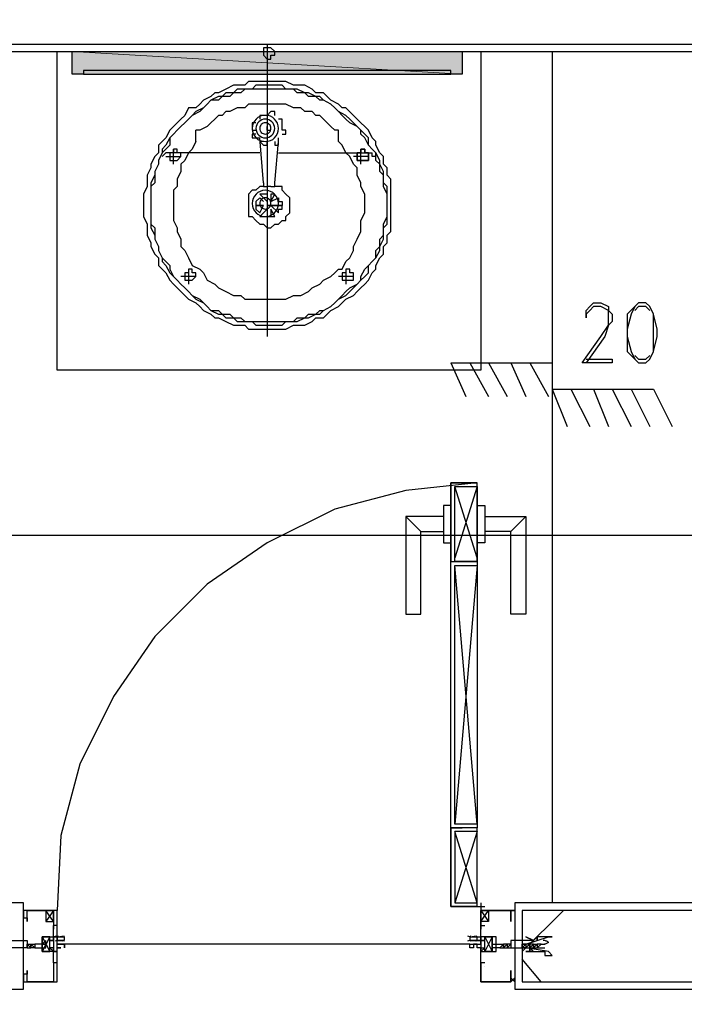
# Model space of a CAD drawing. Header units: millimetres. Extents: x 0 to 420, y 0 to 297.
# Tile 37 of 79: x 176.57 to 184.07, y 144.06 to 155.17. Entities that reach past the tile are written whole.
import ezdxf

# ---------------------------------------------------------------- set-up
doc = ezdxf.new("R2010")
doc.units = ezdxf.units.MM
doc.layers.add('FILL_FFFFFF', color=7, linetype='Continuous', true_color=0xffffff)
doc.layers.add('LINE_FFFFFF', color=7, linetype='Continuous', true_color=0xffffff)
doc.layers.add('LINE_000000', color=7, linetype='Continuous')

msp = doc.modelspace()

# ---------------------------------------------------------------- hatches: boundary and pattern name
at = {"layer": 'FILL_FFFFFF'}
h = msp.add_hatch(color=7, dxfattribs=at)
h.dxf.hatch_style = 1
h.paths.add_polyline_path([(177.165, 154.559), (181.568, 154.559), (177.165, 154.813), (177.165, 154.559)])
h = msp.add_hatch(color=7, dxfattribs=at)
h.dxf.hatch_style = 1
h.paths.add_polyline_path([(181.568, 154.559), (177.165, 154.813), (181.568, 154.813), (181.568, 154.559)])

# ---------------------------------------------------------------- linework, layer by layer
at = {"layer": 'LINE_000000', "lineweight": 25}
for p, q in [((179.366, 154.898), (179.366, 151.596)), ((179.451, 154.813), (179.451, 154.813)), ((182.584, 154.813), (182.584, 145.203)), ((179.324, 154.093), (179.324, 154.093)), ((179.451, 154.093), (179.451, 154.093)), ((179.239, 154.009), (179.239, 154.009)), ((179.366, 153.924), (179.366, 153.966)), ((178.562, 153.797), (178.562, 153.924)), ((179.239, 153.882), (179.239, 153.882)), ((179.324, 153.331), (179.282, 153.839)), ((179.366, 153.924), (179.409, 153.924)), ((179.536, 153.882), (179.536, 153.882)), ((180.171, 153.797), (180.171, 153.924)), ((178.308, 153.543), (178.308, 153.712)), ((179.451, 153.331), (179.493, 153.797)), ((179.451, 153.797), (179.451, 153.797)), ((180.425, 153.543), (180.425, 153.712)), ((178.223, 153.67), (178.181, 153.628)), ((178.223, 153.67), (178.223, 153.67)), ((179.282, 153.67), (178.223, 153.67)), ((178.223, 153.628), (178.393, 153.628)), ((179.493, 153.67), (180.552, 153.67)), ((180.509, 153.628), (180.34, 153.628)), ((180.594, 153.628), (180.594, 153.628)), ((179.409, 153.289), (179.366, 153.289)), ((179.409, 153.289), (179.409, 153.289)), ((179.324, 153.12), (179.282, 153.162)), ((179.282, 153.162), (179.282, 153.162)), ((179.366, 153.204), (179.366, 153.204)), ((179.366, 153.204), (179.366, 153.12)), ((179.451, 153.204), (179.409, 153.204)), ((179.409, 153.12), (179.451, 153.204)), ((179.451, 153.204), (179.451, 153.204)), ((179.282, 152.993), (179.324, 153.077)), ((179.493, 152.993), (179.409, 153.077)), ((179.409, 153.035), (179.409, 152.95)), ((179.451, 152.95), (179.409, 153.035)), ((179.493, 152.993), (179.493, 152.993)), ((178.477, 152.358), (178.477, 152.188)), ((178.562, 152.273), (178.562, 152.273)), ((180.34, 152.273), (180.171, 152.273)), ((180.255, 152.358), (180.255, 152.188)), ((180.34, 152.273), (180.34, 152.273)), ((181.441, 151.299), (182.584, 151.299)), ((181.441, 151.299), (181.61, 150.918)), ((181.652, 151.299), (181.864, 150.918)), ((181.864, 151.299), (182.076, 150.918)), ((182.118, 151.299), (182.287, 150.918)), ((182.33, 151.299), (182.541, 150.918)), ((182.584, 151.299), (182.584, 151.003)), ((182.584, 151.003), (183.727, 151.003)), ((182.584, 151.003), (182.753, 150.58)), ((182.795, 151.003), (183.007, 150.58)), ((183.049, 151.003), (183.219, 150.58)), ((183.261, 151.003), (183.473, 150.58)), ((183.473, 151.003), (183.684, 150.58)), ((183.727, 151.003), (183.938, 150.58)), ((181.737, 149.098), (181.483, 149.902)), ((181.737, 149.902), (181.483, 149.098)), ((181.102, 149.394), (180.933, 149.564)), ((182.118, 149.394), (182.287, 149.564)), ((235.119, 149.352), (147.447, 149.352)), ((181.737, 149.013), (181.483, 146.092)), ((181.737, 146.092), (181.483, 149.013)), ((181.737, 146.008), (181.483, 145.203)), ((181.737, 145.203), (181.483, 146.008)), ((176.615, 145.161), (176.615, 145.161)), ((181.737, 145.161), (181.822, 145.161)), ((181.779, 145.203), (181.779, 145.119)), ((182.16, 145.161), (182.16, 145.161)), ((176.615, 145.119), (176.615, 145.119)), ((176.953, 145.119), (176.869, 144.992)), ((176.953, 144.992), (176.869, 145.119)), ((181.779, 145.119), (181.864, 144.992)), ((181.779, 144.992), (181.864, 145.119)), ((182.118, 145.119), (182.118, 145.119)), ((182.16, 145.119), (182.16, 145.119)), ((182.245, 144.653), (182.711, 145.119)), ((176.953, 144.992), (176.953, 144.907)), ((176.953, 144.992), (176.953, 144.907)), ((176.996, 144.949), (176.953, 144.949)), ((176.953, 144.949), (176.953, 144.949)), ((176.996, 144.949), (176.953, 144.949)), ((181.779, 144.992), (181.779, 144.907)), ((181.779, 144.992), (181.779, 144.907)), ((181.779, 144.949), (181.822, 144.949)), ((181.779, 144.949), (181.779, 144.949)), ((181.779, 144.949), (181.822, 144.949)), ((181.822, 144.949), (181.822, 144.949)), ((181.822, 144.949), (181.822, 144.949)), ((176.911, 144.822), (176.826, 144.653)), ((176.911, 144.822), (176.826, 144.653)), ((176.996, 144.822), (177.08, 144.822)), ((181.652, 144.822), (181.779, 144.822)), ((181.822, 144.822), (181.906, 144.653)), ((181.822, 144.822), (181.906, 144.653)), ((176.657, 144.738), (176.657, 144.738)), ((176.657, 144.738), (176.657, 144.695)), ((176.657, 144.738), (176.657, 144.738)), ((176.657, 144.738), (176.699, 144.738)), ((176.699, 144.738), (176.699, 144.738)), ((176.742, 144.738), (176.742, 144.738)), ((181.652, 144.738), (177.08, 144.738)), ((182.076, 144.738), (182.033, 144.738)), ((182.033, 144.738), (182.033, 144.738)), ((182.076, 144.738), (182.076, 144.738)), ((182.118, 144.738), (182.076, 144.738)), ((182.076, 144.738), (182.076, 144.738)), ((182.076, 144.738), (182.076, 144.738)), ((182.076, 144.738), (182.076, 144.738)), ((182.118, 144.738), (182.118, 144.695)), ((182.118, 144.738), (182.118, 144.738)), ((182.245, 144.738), (182.245, 144.738)), ((182.245, 144.738), (182.245, 144.738)), ((182.287, 144.738), (182.245, 144.738)), ((182.245, 144.738), (182.245, 144.738)), ((182.287, 144.738), (182.287, 144.738)), ((182.33, 144.738), (182.287, 144.695)), ((182.287, 144.738), (182.287, 144.738)), ((182.33, 144.738), (182.287, 144.738)), ((182.287, 144.738), (182.287, 144.738)), ((182.33, 144.738), (182.33, 144.738)), ((182.372, 144.738), (182.33, 144.738)), ((182.33, 144.738), (182.33, 144.738)), ((182.33, 144.738), (182.33, 144.738)), ((182.372, 144.738), (182.372, 144.738)), ((182.372, 144.738), (182.372, 144.738)), ((182.372, 144.738), (182.372, 144.738)), ((182.414, 144.738), (182.414, 144.695)), ((182.414, 144.738), (182.414, 144.738)), ((182.414, 144.738), (182.414, 144.738)), ((182.457, 144.738), (182.414, 144.738)), ((182.414, 144.738), (182.414, 144.738)), ((182.457, 144.738), (182.499, 144.738)), ((176.657, 144.695), (176.657, 144.695)), ((176.657, 144.695), (176.657, 144.695)), ((176.657, 144.695), (176.657, 144.695)), ((176.699, 144.695), (176.699, 144.695)), ((176.742, 144.695), (176.699, 144.695)), ((176.742, 144.695), (176.742, 144.695)), ((176.742, 144.695), (176.742, 144.695)), ((182.033, 144.695), (182.076, 144.695)), ((182.033, 144.695), (182.033, 144.695)), ((182.076, 144.695), (182.076, 144.695)), ((182.076, 144.695), (182.118, 144.695)), ((182.076, 144.695), (182.076, 144.695)), ((182.118, 144.695), (182.118, 144.695)), ((182.118, 144.695), (182.118, 144.695)), ((182.245, 144.695), (182.287, 144.695)), ((182.245, 144.695), (182.245, 144.695)), ((182.245, 144.695), (182.245, 144.695)), ((182.287, 144.695), (182.287, 144.695)), ((182.287, 144.695), (182.33, 144.695)), ((182.287, 144.695), (182.287, 144.695)), ((182.287, 144.695), (182.287, 144.695)), ((182.33, 144.695), (182.33, 144.695)), ((182.33, 144.695), (182.372, 144.695)), ((182.33, 144.695), (182.33, 144.695)), ((182.33, 144.695), (182.33, 144.695)), ((182.372, 144.695), (182.414, 144.695)), ((182.372, 144.695), (182.372, 144.695)), ((182.414, 144.695), (182.414, 144.695)), ((182.414, 144.695), (182.414, 144.695)), ((182.414, 144.695), (182.499, 144.695)), ((176.953, 144.526), (176.953, 144.526)), ((176.953, 144.526), (176.953, 144.526)), ((176.953, 144.484), (176.953, 144.484)), ((181.779, 144.526), (181.779, 144.526)), ((181.779, 144.526), (181.779, 144.526)), ((181.822, 144.526), (181.822, 144.526)), ((181.822, 144.484), (181.822, 144.484)), ((182.457, 144.314), (182.245, 144.568)), ((176.615, 144.357), (176.615, 144.357)), ((176.615, 144.314), (176.615, 144.314)), ((176.615, 144.314), (176.615, 144.314)), ((182.118, 144.357), (182.118, 144.357)), ((182.118, 144.314), (182.118, 144.314)), ((182.16, 144.357), (182.16, 144.357)), ((182.16, 144.357), (182.16, 144.314)), ((182.16, 144.314), (182.16, 144.314)), ((182.16, 144.314), (182.16, 144.314)), ((182.16, 144.23), (189.907, 144.23))]:
    msp.add_line(p, q, dxfattribs=at)
at = {"layer": 'LINE_000000', "lineweight": 5}
msp.add_line((177.715, 154.813), (172.127, 154.813), dxfattribs=at)
at = {"layer": 'LINE_000000', "lineweight": 13}
msp.add_line((181.779, 145.161), (181.779, 145.161), dxfattribs=at)
at = {"layer": 'LINE_000000', "lineweight": 0}
for p, q in [((176.615, 144.738), (176.615, 144.738)), ((182.16, 144.738), (182.16, 144.738))]:
    msp.add_line(p, q, dxfattribs=at)
at = {"layer": 'LINE_000000', "lineweight": 25}
for points in [[(189.061, 154.898), (189.061, 155.66), (169.587, 155.66), (169.587, 154.898), (189.061, 154.898)], [(176.996, 154.813), (181.779, 154.813), (181.779, 151.215), (176.996, 151.215), (176.996, 154.813)], [(181.441, 154.601), (177.292, 154.601), (177.292, 154.559), (181.441, 154.559), (181.441, 154.601)], [(179.366, 151.68), (179.451, 151.68), (179.536, 151.68), (179.578, 151.68), (179.663, 151.723), (179.747, 151.723), (179.79, 151.723), (179.874, 151.765), (179.917, 151.807), (180.001, 151.807), (180.044, 151.85), (180.086, 151.892), (180.171, 151.934), (180.213, 151.977), (180.255, 152.019), (180.34, 152.061), (180.382, 152.104), (180.425, 152.146), (180.467, 152.188), (180.509, 152.231), (180.552, 152.315), (180.594, 152.358), (180.594, 152.4), (180.636, 152.485), (180.679, 152.527), (180.679, 152.612), (180.721, 152.654), (180.721, 152.739), (180.763, 152.781), (180.763, 152.866), (180.763, 152.95), (180.763, 152.993), (180.763, 153.077), (180.763, 153.162), (180.763, 153.204), (180.763, 153.289), (180.763, 153.374), (180.721, 153.416), (180.721, 153.501), (180.679, 153.543), (180.679, 153.628), (180.636, 153.67), (180.594, 153.755), (180.594, 153.797), (180.552, 153.839), (180.509, 153.924), (180.467, 153.966), (180.425, 154.009), (180.382, 154.051), (180.34, 154.093), (180.255, 154.178), (180.213, 154.178), (180.171, 154.22), (180.086, 154.263), (180.044, 154.305), (180.001, 154.347), (179.917, 154.347), (179.874, 154.39), (179.79, 154.432), (179.747, 154.432), (179.663, 154.432), (179.578, 154.474), (179.536, 154.474), (179.451, 154.474), (179.366, 154.474), (179.324, 154.474), (179.239, 154.474), (179.155, 154.474), (179.112, 154.432), (179.028, 154.432), (178.985, 154.432), (178.901, 154.39), (178.816, 154.347), (178.774, 154.347), (178.731, 154.305), (178.647, 154.263), (178.604, 154.22), (178.562, 154.178), (178.477, 154.178), (178.435, 154.093), (178.393, 154.051), (178.35, 154.009), (178.308, 153.966), (178.266, 153.924), (178.223, 153.839), (178.181, 153.797), (178.139, 153.755), (178.139, 153.67), (178.096, 153.628), (178.054, 153.543), (178.054, 153.501), (178.012, 153.416), (178.012, 153.374), (178.012, 153.289), (177.969, 153.204), (177.969, 153.162), (177.969, 153.077), (177.969, 152.993), (177.969, 152.95), (178.012, 152.866), (178.012, 152.781), (178.012, 152.739), (178.054, 152.654), (178.054, 152.612), (178.096, 152.527), (178.139, 152.485), (178.139, 152.4), (178.181, 152.358), (178.223, 152.315), (178.266, 152.231), (178.308, 152.188), (178.35, 152.146), (178.393, 152.104), (178.435, 152.061), (178.477, 152.019), (178.562, 151.977), (178.604, 151.934), (178.647, 151.892), (178.731, 151.85), (178.774, 151.807), (178.816, 151.807), (178.901, 151.765), (178.985, 151.723), (179.028, 151.723), (179.112, 151.723), (179.155, 151.68), (179.239, 151.68), (179.324, 151.68), (179.366, 151.68)], [(179.366, 154.432), (179.324, 154.432), (179.239, 154.432), (179.197, 154.39), (179.112, 154.39), (179.028, 154.39), (178.985, 154.347), (178.901, 154.347), (178.858, 154.305), (178.816, 154.305), (178.731, 154.263), (178.689, 154.22), (178.647, 154.178), (178.562, 154.136), (178.52, 154.093), (178.477, 154.051), (178.435, 154.009), (178.393, 153.966), (178.35, 153.924), (178.308, 153.882), (178.266, 153.839), (178.223, 153.755), (178.181, 153.712), (178.181, 153.67), (178.139, 153.585), (178.139, 153.543), (178.096, 153.458), (178.096, 153.416), (178.054, 153.331), (178.054, 153.289), (178.054, 153.204), (178.054, 153.162), (178.054, 153.077), (178.054, 152.993), (178.054, 152.95), (178.054, 152.866), (178.054, 152.823), (178.096, 152.739), (178.096, 152.696), (178.139, 152.612), (178.139, 152.569), (178.181, 152.485), (178.181, 152.442), (178.223, 152.4), (178.266, 152.315), (178.308, 152.273), (178.35, 152.231), (178.393, 152.188), (178.435, 152.146), (178.477, 152.104), (178.52, 152.061), (178.562, 152.019), (178.647, 151.977), (178.689, 151.934), (178.731, 151.892), (178.816, 151.85), (178.858, 151.85), (178.901, 151.807), (178.985, 151.807), (179.028, 151.765), (179.112, 151.765), (179.197, 151.765), (179.239, 151.723), (179.324, 151.723), (179.366, 151.723), (179.451, 151.723), (179.536, 151.723), (179.578, 151.765), (179.663, 151.765), (179.705, 151.765), (179.79, 151.807), (179.832, 151.807), (179.917, 151.85), (179.959, 151.85), (180.001, 151.892), (180.086, 151.934), (180.128, 151.977), (180.171, 152.019), (180.255, 152.061), (180.298, 152.104), (180.34, 152.146), (180.382, 152.188), (180.425, 152.231), (180.467, 152.273), (180.509, 152.315), (180.509, 152.4), (180.552, 152.442), (180.594, 152.485), (180.636, 152.569), (180.636, 152.612), (180.679, 152.696), (180.679, 152.739), (180.679, 152.823), (180.721, 152.866), (180.721, 152.95), (180.721, 152.993), (180.721, 153.077), (180.721, 153.162), (180.721, 153.204), (180.721, 153.289), (180.679, 153.331), (180.679, 153.416), (180.679, 153.458), (180.636, 153.543), (180.636, 153.585), (180.594, 153.67), (180.552, 153.712), (180.509, 153.755), (180.509, 153.839), (180.467, 153.882), (180.425, 153.924), (180.382, 153.966), (180.34, 154.009), (180.298, 154.051), (180.255, 154.093), (180.171, 154.136), (180.128, 154.178), (180.086, 154.22), (180.001, 154.263), (179.959, 154.305), (179.917, 154.305), (179.832, 154.347), (179.79, 154.347), (179.705, 154.39), (179.663, 154.39), (179.578, 154.39), (179.536, 154.432), (179.451, 154.432), (179.366, 154.432)], [(179.366, 154.39), (179.324, 154.39), (179.239, 154.39), (179.197, 154.39), (179.112, 154.39), (179.07, 154.347), (178.985, 154.347), (178.943, 154.305), (178.858, 154.305), (178.816, 154.263), (178.731, 154.263), (178.689, 154.22), (178.647, 154.178), (178.604, 154.136), (178.52, 154.093), (178.477, 154.051), (178.435, 154.009), (178.393, 153.966), (178.35, 153.924), (178.308, 153.882), (178.266, 153.839), (178.266, 153.755), (178.223, 153.712), (178.181, 153.67), (178.139, 153.585), (178.139, 153.543), (178.096, 153.458), (178.096, 153.416), (178.096, 153.331), (178.054, 153.289), (178.054, 153.204), (178.054, 153.162), (178.054, 153.077), (178.054, 152.993), (178.054, 152.95), (178.054, 152.866), (178.096, 152.823), (178.096, 152.739), (178.096, 152.696), (178.139, 152.612), (178.139, 152.569), (178.181, 152.485), (178.223, 152.442), (178.266, 152.4), (178.266, 152.358), (178.308, 152.273), (178.35, 152.231), (178.393, 152.188), (178.435, 152.146), (178.477, 152.104), (178.52, 152.061), (178.604, 152.019), (178.647, 151.977), (178.689, 151.934), (178.731, 151.892), (178.816, 151.892), (178.858, 151.85), (178.943, 151.85), (178.985, 151.807), (179.07, 151.807), (179.112, 151.765), (179.197, 151.765), (179.239, 151.765), (179.324, 151.765), (179.366, 151.765), (179.451, 151.765), (179.536, 151.765), (179.578, 151.765), (179.663, 151.765), (179.705, 151.807), (179.79, 151.807), (179.832, 151.85), (179.917, 151.85), (179.959, 151.892), (180.001, 151.892), (180.086, 151.934), (180.128, 151.977), (180.171, 152.019), (180.213, 152.061), (180.255, 152.104), (180.298, 152.146), (180.382, 152.188), (180.425, 152.231), (180.425, 152.273), (180.467, 152.358), (180.509, 152.4), (180.552, 152.442), (180.594, 152.485), (180.594, 152.569), (180.636, 152.612), (180.636, 152.696), (180.679, 152.739), (180.679, 152.823), (180.679, 152.866), (180.721, 152.95), (180.721, 152.993), (180.721, 153.077), (180.721, 153.162), (180.721, 153.204), (180.679, 153.289), (180.679, 153.331), (180.679, 153.416), (180.636, 153.458), (180.636, 153.543), (180.594, 153.585), (180.594, 153.67), (180.552, 153.712), (180.509, 153.755), (180.467, 153.839), (180.425, 153.882), (180.425, 153.924), (180.382, 153.966), (180.298, 154.009), (180.255, 154.051), (180.213, 154.093), (180.171, 154.136), (180.128, 154.178), (180.086, 154.22), (180.001, 154.263), (179.959, 154.263), (179.917, 154.305), (179.832, 154.305), (179.79, 154.347), (179.705, 154.347), (179.663, 154.39), (179.578, 154.39), (179.536, 154.39), (179.451, 154.39), (179.366, 154.39)], [(179.493, 153.945), (179.49, 153.975), (179.482, 154.003), (179.468, 154.028), (179.45, 154.05), (179.428, 154.068), (179.403, 154.082), (179.375, 154.09), (179.345, 154.093), (179.315, 154.09), (179.287, 154.082), (179.262, 154.068), (179.24, 154.05), (179.222, 154.028), (179.209, 154.003), (179.2, 153.975), (179.197, 153.945), (179.2, 153.915), (179.209, 153.887), (179.222, 153.862), (179.24, 153.84), (179.262, 153.822), (179.287, 153.809), (179.315, 153.8), (179.345, 153.797), (179.375, 153.8), (179.403, 153.809), (179.428, 153.822), (179.45, 153.84), (179.468, 153.862), (179.482, 153.887), (179.49, 153.915), (179.493, 153.945)], [(179.451, 153.945), (179.449, 153.966), (179.443, 153.986), (179.433, 154.004), (179.42, 154.02), (179.404, 154.033), (179.386, 154.043), (179.366, 154.049), (179.345, 154.051), (179.324, 154.049), (179.304, 154.043), (179.286, 154.033), (179.27, 154.02), (179.257, 154.004), (179.248, 153.986), (179.241, 153.966), (179.239, 153.945), (179.241, 153.924), (179.248, 153.904), (179.257, 153.886), (179.27, 153.87), (179.286, 153.857), (179.304, 153.848), (179.324, 153.841), (179.345, 153.839), (179.366, 153.841), (179.386, 153.848), (179.404, 153.857), (179.42, 153.87), (179.433, 153.886), (179.443, 153.904), (179.449, 153.924), (179.451, 153.945)], [(179.409, 153.945), (179.407, 153.958), (179.404, 153.97), (179.398, 153.981), (179.39, 153.99), (179.381, 153.998), (179.37, 154.004), (179.358, 154.007), (179.345, 154.009), (179.332, 154.007), (179.32, 154.004), (179.31, 153.998), (179.3, 153.99), (179.293, 153.981), (179.287, 153.97), (179.283, 153.958), (179.282, 153.945), (179.283, 153.932), (179.287, 153.92), (179.293, 153.91), (179.3, 153.9), (179.31, 153.893), (179.32, 153.887), (179.332, 153.883), (179.345, 153.882), (179.358, 153.883), (179.37, 153.887), (179.381, 153.893), (179.39, 153.9), (179.398, 153.91), (179.404, 153.92), (179.407, 153.932), (179.409, 153.945)], [(178.393, 153.628), (178.393, 153.67), (178.35, 153.67), (178.35, 153.712), (178.308, 153.712), (178.308, 153.67), (178.266, 153.67), (178.266, 153.628), (178.266, 153.585), (178.308, 153.585), (178.35, 153.585), (178.393, 153.628)], [(180.509, 153.628), (180.509, 153.585), (180.467, 153.585), (180.425, 153.585), (180.382, 153.585), (180.382, 153.628), (180.382, 153.67), (180.425, 153.67), (180.425, 153.712), (180.467, 153.712), (180.467, 153.67), (180.509, 153.67), (180.509, 153.628), (180.509, 153.67), (180.467, 153.67), (180.467, 153.712), (180.425, 153.712), (180.425, 153.67), (180.382, 153.67), (180.382, 153.628), (180.382, 153.585), (180.425, 153.585), (180.467, 153.585), (180.509, 153.585), (180.509, 153.628)], [(179.493, 153.098), (179.49, 153.128), (179.482, 153.156), (179.468, 153.181), (179.45, 153.203), (179.428, 153.221), (179.403, 153.235), (179.375, 153.244), (179.345, 153.247), (179.315, 153.244), (179.287, 153.235), (179.262, 153.221), (179.24, 153.203), (179.222, 153.181), (179.209, 153.156), (179.2, 153.128), (179.197, 153.098), (179.2, 153.069), (179.209, 153.041), (179.222, 153.016), (179.24, 152.994), (179.262, 152.976), (179.287, 152.962), (179.315, 152.953), (179.345, 152.95), (179.375, 152.953), (179.403, 152.962), (179.428, 152.976), (179.45, 152.994), (179.468, 153.016), (179.482, 153.041), (179.49, 153.069), (179.493, 153.098)], [(179.409, 153.098), (179.407, 153.111), (179.404, 153.123), (179.398, 153.134), (179.39, 153.143), (179.381, 153.151), (179.37, 153.157), (179.358, 153.161), (179.345, 153.162), (179.332, 153.161), (179.32, 153.157), (179.31, 153.151), (179.3, 153.143), (179.293, 153.134), (179.287, 153.123), (179.283, 153.111), (179.282, 153.098), (179.283, 153.086), (179.287, 153.074), (179.293, 153.063), (179.3, 153.054), (179.31, 153.046), (179.32, 153.04), (179.332, 153.036), (179.345, 153.035), (179.358, 153.036), (179.37, 153.04), (179.381, 153.046), (179.39, 153.054), (179.398, 153.063), (179.404, 153.074), (179.407, 153.086), (179.409, 153.098)], [(179.239, 153.077), (179.324, 153.077), (179.239, 153.077)], [(179.366, 153.077), (179.366, 153.077), (179.409, 153.077), (179.366, 153.077)], [(180.34, 152.273), (180.34, 152.315), (180.298, 152.315), (180.298, 152.358), (180.255, 152.358), (180.255, 152.315), (180.213, 152.315), (180.213, 152.273), (180.213, 152.231), (180.255, 152.231), (180.298, 152.231), (180.34, 152.231), (180.34, 152.273)], [(183.557, 151.977), (183.515, 151.934), (183.43, 151.85), (183.43, 151.68), (183.43, 151.596), (183.43, 151.426), (183.515, 151.342), (183.557, 151.299), (183.642, 151.299), (183.684, 151.342), (183.727, 151.426), (183.769, 151.596), (183.769, 151.68), (183.727, 151.85), (183.684, 151.934), (183.642, 151.977), (183.557, 151.977)], [(181.737, 146.05), (181.441, 146.05), (181.441, 149.056), (181.737, 149.056), (181.737, 146.05)], [(181.737, 146.092), (181.483, 146.092), (181.483, 149.013), (181.737, 149.013), (181.737, 146.092)], [(181.737, 146.05), (181.441, 146.05), (181.441, 145.161), (181.737, 145.161), (181.737, 146.05)], [(181.737, 146.008), (181.483, 146.008), (181.483, 145.203), (181.737, 145.203), (181.737, 146.008)], [(176.953, 144.992), (176.953, 145.119), (176.869, 145.119), (176.869, 144.992), (176.953, 144.992)], [(181.779, 144.992), (181.779, 145.119), (181.864, 145.119), (181.864, 144.992), (181.779, 144.992)], [(182.16, 145.119), (182.118, 145.119), (182.16, 145.119), (182.118, 145.119), (182.16, 145.119)], [(189.061, 144.314), (189.061, 145.119), (182.245, 145.119), (182.245, 144.314), (189.061, 144.314)], [(176.996, 144.738), (176.996, 144.822), (176.953, 144.822), (176.953, 144.78), (176.911, 144.78), (176.953, 144.78), (176.953, 144.695), (176.911, 144.695), (176.953, 144.653), (176.953, 144.695), (176.953, 144.653), (176.996, 144.653), (176.996, 144.695), (177.038, 144.695), (176.996, 144.695), (176.996, 144.738), (177.08, 144.738), (177.08, 144.695), (177.08, 144.738), (176.996, 144.738), (177.038, 144.738), (176.996, 144.738)], [(176.996, 144.738), (176.996, 144.822), (176.953, 144.822), (176.953, 144.78), (176.911, 144.78), (176.953, 144.78), (176.953, 144.695), (176.911, 144.695), (176.953, 144.653), (176.953, 144.695), (176.953, 144.653), (176.996, 144.653), (176.996, 144.695), (177.038, 144.695), (176.996, 144.695), (176.996, 144.738), (177.08, 144.738), (177.08, 144.695), (177.08, 144.738), (176.996, 144.738), (177.038, 144.738), (176.996, 144.738)], [(181.779, 144.738), (181.779, 144.822), (181.779, 144.78), (181.822, 144.78), (181.779, 144.78), (181.779, 144.695), (181.822, 144.695), (181.779, 144.653), (181.779, 144.695), (181.779, 144.653), (181.779, 144.695), (181.737, 144.695), (181.737, 144.738), (181.695, 144.738), (181.695, 144.695), (181.652, 144.695), (181.652, 144.738), (181.695, 144.738), (181.737, 144.738), (181.779, 144.738)], [(181.779, 144.738), (181.779, 144.822), (181.779, 144.78), (181.822, 144.78), (181.779, 144.78), (181.779, 144.695), (181.822, 144.695), (181.779, 144.653), (181.779, 144.695), (181.779, 144.653), (181.779, 144.695), (181.737, 144.695), (181.737, 144.738), (181.695, 144.738), (181.695, 144.695), (181.652, 144.695), (181.652, 144.738), (181.695, 144.738), (181.737, 144.738), (181.779, 144.738)], [(182.245, 144.738), (182.287, 144.738), (182.541, 144.822), (182.584, 144.822), (182.499, 144.822), (182.457, 144.822), (182.414, 144.822), (182.414, 144.78), (182.414, 144.822), (182.372, 144.78), (182.33, 144.78), (182.287, 144.78), (182.118, 144.78), (182.118, 144.695), (182.287, 144.695), (182.33, 144.695), (182.33, 144.653), (182.33, 144.695), (182.372, 144.653), (182.414, 144.653), (182.457, 144.653), (182.499, 144.653), (182.499, 144.611), (182.584, 144.611), (182.541, 144.653), (182.287, 144.695), (182.245, 144.695), (182.245, 144.738)], [(182.372, 144.78), (182.287, 144.822), (182.372, 144.78)], [(176.742, 144.695), (176.699, 144.738), (176.742, 144.695)], [(176.996, 144.78), (177.08, 144.78), (176.996, 144.78)], [(181.652, 144.78), (181.779, 144.78), (181.652, 144.78)], [(182.33, 144.695), (182.33, 144.738), (182.33, 144.695)], [(182.372, 144.653), (182.287, 144.653), (182.372, 144.653)]]:
    msp.add_lwpolyline(points, close=True, dxfattribs=at)
for points in [[(179.282, 154.813), (179.451, 154.813), (179.409, 154.855), (179.366, 154.855), (179.324, 154.855), (179.324, 154.813), (179.324, 154.771), (179.366, 154.728), (179.409, 154.728), (179.409, 154.771), (179.451, 154.771), (179.451, 154.813)], [(169.799, 116.544), (169.799, 144.23), (176.615, 144.23), (176.615, 145.203), (169.799, 145.203), (169.799, 154.813), (188.976, 154.813), (188.976, 145.203), (182.16, 145.203), (182.16, 144.23)], [(177.292, 154.559), (177.165, 154.559), (177.165, 154.813), (181.568, 154.813), (181.568, 154.559), (181.441, 154.559)], [(180.171, 153.924), (180.128, 153.924), (180.086, 153.966), (180.044, 154.009), (180.001, 154.051), (179.959, 154.093), (179.917, 154.093), (179.874, 154.136), (179.79, 154.136), (179.747, 154.178), (179.705, 154.178), (179.663, 154.178), (179.578, 154.22), (179.536, 154.22), (179.493, 154.22), (179.451, 154.22), (179.366, 154.22), (179.324, 154.22), (179.282, 154.22), (179.239, 154.22), (179.155, 154.22), (179.112, 154.178), (179.07, 154.178), (179.028, 154.178), (178.943, 154.136), (178.901, 154.136), (178.858, 154.093), (178.816, 154.093), (178.774, 154.051), (178.731, 154.009), (178.689, 153.966), (178.604, 153.924), (178.562, 153.924)], [(179.324, 154.093), (179.282, 154.093), (179.282, 154.051)], [(179.451, 154.093), (179.451, 154.136), (179.409, 154.136), (179.366, 154.093)], [(179.536, 153.966), (179.536, 154.009), (179.536, 154.051), (179.493, 154.051)], [(179.239, 154.009), (179.197, 154.009), (179.197, 153.966), (179.197, 153.924), (179.239, 153.924)], [(179.536, 153.882), (179.578, 153.882), (179.578, 153.924), (179.536, 153.924), (179.536, 153.966)], [(179.239, 153.882), (179.197, 153.882), (179.197, 153.839), (179.239, 153.839), (179.282, 153.839)], [(179.451, 153.797), (179.451, 153.755), (179.493, 153.755), (179.493, 153.797), (179.493, 153.839)], [(178.562, 153.797), (178.52, 153.712), (178.477, 153.67), (178.435, 153.585), (178.393, 153.543), (178.393, 153.458), (178.35, 153.374), (178.35, 153.289), (178.308, 153.247), (178.308, 153.162), (178.308, 153.077), (178.308, 152.993), (178.308, 152.908), (178.35, 152.823), (178.35, 152.781), (178.393, 152.696), (178.393, 152.612), (178.435, 152.569), (178.477, 152.485), (178.52, 152.4), (178.604, 152.358), (178.647, 152.315), (178.689, 152.231), (178.774, 152.188), (178.816, 152.146), (178.901, 152.104), (178.985, 152.061), (179.07, 152.061), (179.112, 152.019), (179.197, 152.019), (179.282, 152.019), (179.366, 152.019), (179.451, 152.019), (179.493, 152.019), (179.578, 152.019), (179.663, 152.061), (179.747, 152.061), (179.832, 152.104), (179.874, 152.146), (179.959, 152.188), (180.001, 152.231), (180.086, 152.273), (180.128, 152.315), (180.171, 152.358), (180.213, 152.358), (180.255, 152.442), (180.298, 152.485), (180.34, 152.569), (180.34, 152.612), (180.382, 152.696), (180.425, 152.781), (180.425, 152.823), (180.425, 152.908), (180.467, 152.993), (180.467, 153.035), (180.467, 153.12), (180.467, 153.204), (180.425, 153.289), (180.425, 153.331), (180.382, 153.416), (180.382, 153.501), (180.34, 153.543), (180.298, 153.628), (180.255, 153.67), (180.213, 153.755), (180.171, 153.797)], [(179.324, 153.797), (179.282, 153.797), (179.324, 153.755), (179.366, 153.755), (179.366, 153.797)], [(180.594, 153.628), (180.552, 153.628), (180.552, 153.67)], [(179.324, 153.289), (179.282, 153.289), (179.239, 153.247), (179.197, 153.247), (179.155, 153.204), (179.155, 153.162), (179.155, 153.12), (179.155, 153.077), (179.155, 153.035), (179.155, 152.993), (179.155, 152.95), (179.197, 152.95), (179.239, 152.908), (179.282, 152.866), (179.324, 152.866), (179.366, 152.823), (179.409, 152.823), (179.451, 152.866), (179.493, 152.866), (179.536, 152.908), (179.578, 152.908), (179.578, 152.95), (179.62, 152.993), (179.62, 153.035), (179.62, 153.077), (179.62, 153.12), (179.62, 153.162), (179.578, 153.204), (179.536, 153.247), (179.536, 153.289), (179.493, 153.289), (179.451, 153.289)], [(179.324, 153.331), (179.324, 153.289), (179.366, 153.289)], [(179.409, 153.289), (179.451, 153.289), (179.451, 153.331)], [(179.282, 153.162), (179.239, 153.12), (179.239, 153.077)], [(179.366, 153.204), (179.324, 153.204), (179.282, 153.204), (179.366, 153.12)], [(179.409, 153.204), (179.409, 153.12), (179.493, 153.162)], [(179.493, 153.162), (179.493, 153.12), (179.536, 153.12), (179.536, 153.077), (179.409, 153.077), (179.536, 153.077)], [(179.239, 153.077), (179.239, 153.035), (179.282, 152.993)], [(179.493, 152.993), (179.493, 153.035), (179.536, 153.035), (179.536, 153.077)], [(179.282, 152.95), (179.366, 153.035), (179.366, 152.95)], [(179.282, 152.95), (179.324, 152.95), (179.366, 152.95), (179.409, 152.95), (179.451, 152.95)], [(178.562, 152.273), (178.562, 152.315), (178.52, 152.315), (178.52, 152.358), (178.477, 152.358), (178.477, 152.315), (178.435, 152.315), (178.435, 152.273), (178.435, 152.231), (178.477, 152.231), (178.52, 152.231), (178.562, 152.273), (178.393, 152.273)], [(182.965, 151.342), (183.261, 151.342), (183.261, 151.299), (182.922, 151.299), (183.134, 151.596), (183.219, 151.723), (183.219, 151.765), (183.219, 151.85), (183.219, 151.892), (183.134, 151.934), (183.049, 151.934), (183.007, 151.892), (182.965, 151.85), (182.965, 151.807), (182.965, 151.85), (182.965, 151.892), (183.007, 151.934), (183.049, 151.977), (183.134, 151.977), (183.219, 151.934), (183.219, 151.892), (183.261, 151.85), (183.261, 151.765), (183.219, 151.723), (183.176, 151.596), (182.965, 151.299)], [(183.515, 151.934), (183.473, 151.85), (183.43, 151.68), (183.43, 151.596), (183.473, 151.426), (183.515, 151.342)], [(183.684, 151.892), (183.642, 151.934), (183.557, 151.934), (183.515, 151.892)], [(183.684, 151.342), (183.727, 151.426), (183.727, 151.596), (183.727, 151.68), (183.727, 151.85), (183.684, 151.934)], [(183.515, 151.384), (183.557, 151.342), (183.642, 151.342), (183.684, 151.384)], [(181.737, 149.945), (180.933, 149.86), (180.128, 149.648), (179.366, 149.267), (178.689, 148.802), (178.096, 148.209), (177.631, 147.532), (177.25, 146.77), (177.038, 145.965), (176.996, 145.119)], [(181.441, 149.056), (181.441, 149.945), (181.737, 149.945)], [(181.568, 146.05), (181.441, 146.05), (181.441, 149.056), (181.737, 149.056), (181.483, 149.056), (181.483, 149.902), (181.737, 149.902), (181.737, 149.056), (181.737, 149.945), (181.441, 149.945), (181.441, 149.056), (181.737, 149.056)], [(181.441, 149.691), (181.356, 149.691), (181.356, 149.267), (181.441, 149.267)], [(181.737, 149.691), (181.822, 149.691), (181.822, 149.267), (181.737, 149.267)], [(181.356, 149.564), (180.933, 149.564), (180.933, 148.463), (181.102, 148.463), (181.102, 149.394), (181.356, 149.394)], [(181.822, 149.564), (182.287, 149.564), (182.287, 148.463), (182.118, 148.463), (182.118, 149.394), (181.822, 149.394)], [(181.737, 145.161), (181.441, 145.161), (181.441, 146.05), (181.568, 146.05)], [(176.996, 144.314), (176.996, 144.653), (176.953, 144.653), (176.953, 144.695), (176.953, 144.653), (176.826, 144.653), (176.826, 144.738), (176.826, 144.822), (176.953, 144.822), (176.953, 144.78), (176.953, 144.822), (176.996, 144.822), (176.996, 145.119), (176.615, 145.119), (176.615, 145.034), (176.657, 145.034), (176.657, 144.992), (176.657, 145.034), (176.657, 145.119), (176.953, 145.119), (176.953, 144.949)], [(181.779, 144.314), (181.779, 144.653), (181.779, 144.695), (181.779, 144.653), (181.906, 144.653), (181.906, 144.738), (181.906, 144.822), (181.779, 144.822), (181.779, 144.78), (181.779, 144.822), (181.779, 145.119), (182.118, 145.119), (182.118, 145.034), (182.118, 144.992), (182.118, 145.034), (182.118, 145.119), (181.779, 145.119), (181.779, 144.949)], [(176.953, 144.526), (176.953, 144.526), (176.953, 144.653), (176.826, 144.653), (176.826, 144.822), (176.953, 144.822), (176.953, 144.949)], [(181.779, 144.526), (181.779, 144.526), (181.779, 144.653), (181.949, 144.653), (181.949, 144.822), (181.779, 144.822), (181.779, 144.949)], [(176.826, 144.822), (176.826, 144.653), (176.911, 144.653), (176.911, 144.822), (176.826, 144.822), (176.911, 144.653)], [(176.826, 144.822), (176.826, 144.653), (176.911, 144.653), (176.911, 144.822), (176.826, 144.822), (176.911, 144.653)], [(176.973, 144.832), (176.983, 144.828), (176.994, 144.825), (177.006, 144.823), (177.017, 144.822), (177.028, 144.823), (177.039, 144.825), (177.05, 144.828), (177.061, 144.832)], [(177.004, 144.832), (177, 144.825), (176.998, 144.817), (176.996, 144.809), (176.996, 144.801), (176.996, 144.793), (176.998, 144.785), (177, 144.778), (177.004, 144.77)], [(177.072, 144.77), (177.076, 144.778), (177.078, 144.785), (177.08, 144.793), (177.08, 144.801), (177.08, 144.809), (177.078, 144.817), (177.076, 144.825), (177.072, 144.832)], [(181.629, 144.832), (181.64, 144.828), (181.651, 144.825), (181.662, 144.823), (181.674, 144.822), (181.685, 144.823), (181.696, 144.825), (181.707, 144.828), (181.718, 144.832)], [(181.66, 144.832), (181.657, 144.825), (181.654, 144.817), (181.653, 144.809), (181.652, 144.801), (181.653, 144.793), (181.654, 144.785), (181.657, 144.778), (181.66, 144.77)], [(181.729, 144.77), (181.733, 144.778), (181.735, 144.785), (181.737, 144.793), (181.737, 144.801), (181.737, 144.809), (181.735, 144.817), (181.733, 144.825), (181.729, 144.832)], [(181.906, 144.822), (181.906, 144.653), (181.822, 144.653), (181.822, 144.822), (181.906, 144.822), (181.822, 144.653)], [(181.906, 144.822), (181.906, 144.653), (181.822, 144.653), (181.822, 144.822), (181.906, 144.822), (181.822, 144.653)], [(176.488, 144.78), (176.657, 144.78), (176.657, 144.695), (176.488, 144.695)], [(176.657, 144.695), (176.657, 144.738), (176.699, 144.695)], [(176.657, 144.695), (176.699, 144.695), (176.699, 144.738), (176.699, 144.695)], [(176.699, 144.738), (176.742, 144.738), (176.742, 144.695)], [(176.742, 144.695), (176.826, 144.695), (176.869, 144.695), (176.869, 144.738), (176.826, 144.738), (176.869, 144.738), (176.869, 144.78), (176.826, 144.738), (176.742, 144.738)], [(177.061, 144.77), (177.05, 144.775), (177.039, 144.778), (177.028, 144.779), (177.017, 144.78), (177.006, 144.779), (176.994, 144.778), (176.983, 144.775), (176.973, 144.77)], [(181.718, 144.77), (181.707, 144.775), (181.696, 144.778), (181.685, 144.779), (181.674, 144.78), (181.662, 144.779), (181.651, 144.778), (181.64, 144.775), (181.629, 144.77)], [(181.991, 144.695), (181.906, 144.695), (181.906, 144.738), (181.906, 144.78), (181.906, 144.738), (182.033, 144.738), (181.991, 144.695), (182.033, 144.695)], [(182.033, 144.695), (182.033, 144.738), (182.033, 144.695), (182.076, 144.738), (182.076, 144.695)], [(182.076, 144.738), (182.076, 144.695), (182.118, 144.738)], [(182.245, 144.738), (182.245, 144.695), (182.287, 144.738), (182.287, 144.695)], [(182.287, 144.738), (182.287, 144.695), (182.33, 144.738)], [(182.372, 144.738), (182.372, 144.695), (182.372, 144.738), (182.33, 144.695)], [(182.372, 144.738), (182.414, 144.738), (182.372, 144.695)], [(182.414, 144.738), (182.414, 144.695), (182.457, 144.738)], [(182.545, 144.756), (182.538, 144.761), (182.531, 144.766), (182.523, 144.77), (182.516, 144.773), (182.507, 144.776), (182.499, 144.778), (182.491, 144.779), (182.482, 144.78)], [(182.482, 144.738), (182.491, 144.738), (182.499, 144.74), (182.507, 144.742), (182.516, 144.745), (182.523, 144.748), (182.531, 144.752), (182.538, 144.757), (182.545, 144.762)], [(176.996, 144.526), (176.953, 144.526), (176.953, 144.484), (176.953, 144.314), (176.657, 144.314), (176.657, 144.399), (176.657, 144.441), (176.657, 144.399), (176.615, 144.399), (176.615, 144.314), (176.996, 144.314)], [(181.822, 144.526), (181.779, 144.526), (181.779, 144.484), (181.779, 144.314), (182.118, 144.314), (182.118, 144.399), (182.118, 144.441), (182.118, 144.399), (182.118, 144.314), (181.779, 144.314)], [(176.615, 144.314), (176.615, 144.314), (176.615, 144.357), (176.615, 144.314), (176.615, 144.357), (176.615, 144.314), (176.615, 144.357)], [(182.16, 144.314), (182.16, 144.357), (182.118, 144.314)], [(182.118, 144.357), (182.118, 144.357), (182.16, 144.314), (182.16, 144.357)]]:
    msp.add_lwpolyline(points, dxfattribs=at)
at = {"layer": 'LINE_000000', "lineweight": 13}
for points in [[(181.737, 145.161), (181.441, 145.161), (181.737, 145.161)], [(181.779, 145.161), (181.779, 144.822), (181.779, 145.161)]]:
    msp.add_lwpolyline(points, close=True, dxfattribs=at)
at = {"layer": 'LINE_FFFFFF', "lineweight": 0}
msp.add_line((177.165, 154.813), (181.568, 154.813), dxfattribs=at)
for points in [[(177.165, 154.559), (181.568, 154.559), (177.165, 154.813), (177.165, 154.559)], [(181.568, 154.559), (177.165, 154.813), (181.568, 154.813), (181.568, 154.559)]]:
    msp.add_lwpolyline(points, close=True, dxfattribs=at)

doc.saveas('drawing.dxf')
